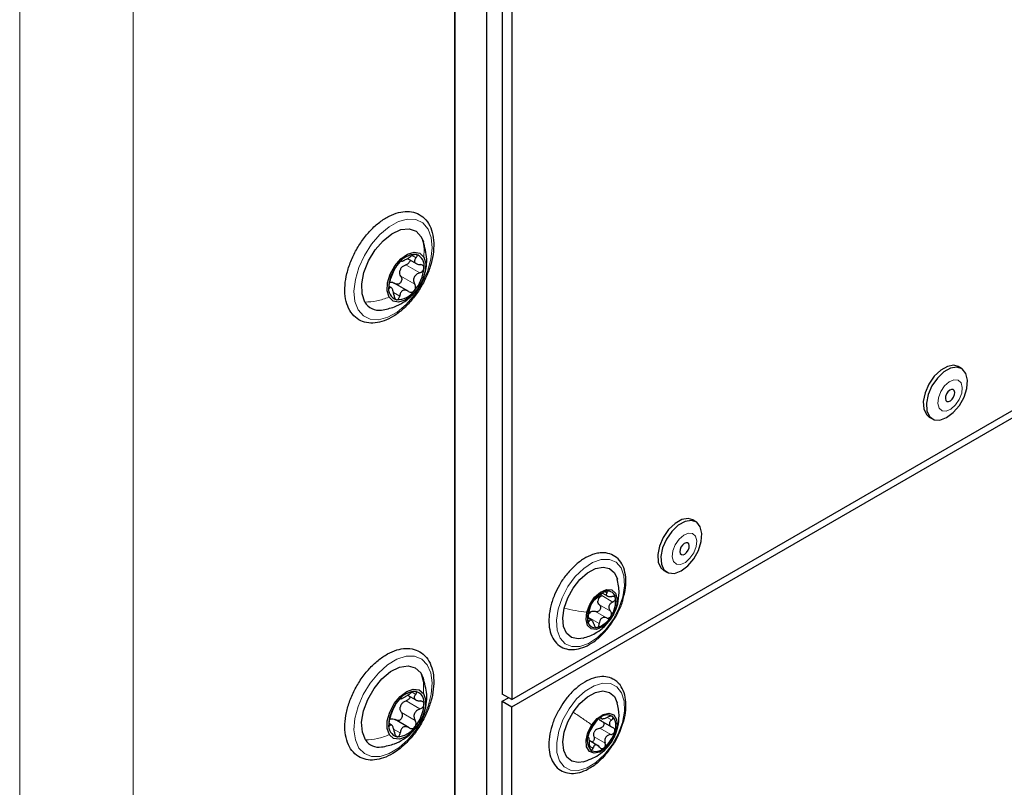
# Paper-space layout 'Blatt2' of a CAD drawing. Header units: millimetres. Extents: x 5 to 418, y 2 to 292.
# Tile 77 of 88: x 283 to 306, y 165 to 182. Entities that reach past the tile are written whole.
import ezdxf

# ---------------------------------------------------------------- set-up
doc = ezdxf.new("R2010")
doc.units = ezdxf.units.MM

psp = doc.layouts.new('Blatt2')

# ---------------------------------------------------------------- linework, layer by layer
at = {"color": 7, "linetype": 'Continuous', "lineweight": 18}
for p, q in [((283.452, 73.745), (283.452, 216.639)), ((285.997, 216.639), (285.997, 73.745)), ((292.253, 176.615), (292.339, 176.565)), ((292.11, 176.406), (292.421, 176.226)), ((291.999, 176.148), (292.31, 175.968)), ((291.727, 175.9), (291.752, 175.886)), ((291.831, 175.787), (291.971, 175.706)), ((296.502, 168.987), (296.75, 168.844)), ((296.577, 169.072), (296.618, 169.048)), ((296.451, 168.78), (296.699, 168.637)), ((296.853, 168.803), (296.83, 168.742)), ((296.2, 168.503), (296.447, 168.36)), ((296.358, 168.632), (296.606, 168.489)), ((296.202, 168.427), (296.222, 168.415)), ((292.248, 166.82), (292.33, 166.772)), ((292.113, 166.625), (292.424, 166.446)), ((292.009, 166.366), (292.32, 166.186)), ((296.478, 166.254), (296.492, 166.246)), ((296.623, 166.257), (296.722, 166.2)), ((291.727, 166.089), (291.754, 166.073)), ((296.456, 166.014), (296.703, 165.871)), ((291.836, 165.995), (291.984, 165.91)), ((296.33, 165.824), (296.577, 165.681)), ((296.226, 165.612), (296.304, 165.567)), ((296.712, 165.708), (296.719, 165.716))]:
    psp.add_line(p, q, dxfattribs=at)
at = {"color": 7, "linetype": 'Continuous', "lineweight": 25}
for p, q in [((294.271, 213.568), (294.271, 166.78)), ((294.483, 213.446), (294.483, 166.658)), ((293.21, 115.818), (293.21, 211.821)), ((293.917, 211.266), (293.917, 123.242)), ((293.21, 210.857), (293.21, 122.834)), ((294.483, 166.658), (317.732, 180.08)), ((294.483, 166.495), (317.732, 179.916)), ((292.456, 177.032), (292.503, 176.923)), ((292.146, 176.546), (292.344, 176.432)), ((292.165, 175.814), (291.847, 175.997)), ((291.783, 175.895), (291.726, 175.928)), ((304.567, 174.082), (304.496, 174.122)), ((303.844, 172.991), (303.914, 172.95)), ((298.613, 170.644), (298.543, 170.685)), ((297.89, 169.554), (297.96, 169.513)), ((296.518, 169.041), (296.623, 168.98)), ((296.271, 168.437), (296.186, 168.486)), ((292.443, 167.256), (292.498, 167.138)), ((292.149, 166.754), (292.335, 166.647)), ((294.483, 166.658), (294.271, 166.78)), ((294.271, 166.617), (294.412, 166.699)), ((294.271, 166.617), (294.483, 166.495)), ((294.271, 120.074), (294.271, 166.617)), ((294.483, 119.952), (294.483, 166.495)), ((296.465, 166.248), (296.517, 166.217)), ((291.789, 166.084), (291.732, 166.117)), ((292.182, 166.025), (291.867, 166.206)), ((296.458, 166.194), (296.732, 166.036)), ((296.217, 165.796), (296.199, 165.806)), ((296.432, 165.615), (296.223, 165.735))]:
    psp.add_line(p, q, dxfattribs=at)
at = {"color": 7, "linetype": 'Continuous', "lineweight": 18, "flags": 128}
for points in [[(292.608, 177.208), (292.679, 177.019), (292.701, 176.789), (292.671, 176.53), (292.593, 176.258), (292.469, 175.989), (292.309, 175.738), (292.12, 175.519), (291.913, 175.346), (291.702, 175.229), (291.498, 175.173), (291.313, 175.184), (291.157, 175.259), (291.04, 175.395), (290.969, 175.584), (290.947, 175.814), (290.977, 176.073), (291.055, 176.345), (291.179, 176.614), (291.339, 176.866), (291.528, 177.084), (291.734, 177.257), (291.946, 177.375), (292.15, 177.43), (292.335, 177.419), (292.491, 177.344), (292.608, 177.208)], [(304.585, 173.655), (304.557, 173.758), (304.492, 173.818), (304.399, 173.826), (304.293, 173.781), (304.189, 173.689), (304.104, 173.564), (304.051, 173.426), (304.037, 173.295), (304.065, 173.192), (304.131, 173.132), (304.224, 173.124), (304.33, 173.17), (304.434, 173.262), (304.518, 173.386), (304.572, 173.524), (304.585, 173.655)], [(298.632, 170.218), (298.604, 170.321), (298.538, 170.381), (298.445, 170.389), (298.339, 170.344), (298.235, 170.252), (298.151, 170.127), (298.097, 169.989), (298.084, 169.858), (298.112, 169.755), (298.177, 169.695), (298.27, 169.687), (298.376, 169.733), (298.48, 169.825), (298.565, 169.949), (298.618, 170.087), (298.632, 170.218)], [(296.975, 168.96), (296.887, 168.703), (296.757, 168.454), (296.591, 168.229), (296.403, 168.046), (296.204, 167.915), (296.008, 167.846), (295.829, 167.843), (295.679, 167.907), (295.567, 168.033), (295.502, 168.214), (295.488, 168.435), (295.526, 168.683), (295.613, 168.94), (295.744, 169.19), (295.909, 169.414), (296.098, 169.598), (296.297, 169.729), (296.492, 169.798), (296.672, 169.8), (296.822, 169.736), (296.934, 169.61), (296.999, 169.43), (297.013, 169.208), (296.975, 168.96)], [(292.591, 167.436), (292.67, 167.256), (292.701, 167.032), (292.68, 166.777), (292.609, 166.506), (292.493, 166.235), (292.338, 165.979), (292.153, 165.755), (291.949, 165.573), (291.738, 165.446), (291.531, 165.38), (291.342, 165.379), (291.181, 165.444), (291.057, 165.57), (290.977, 165.75), (290.947, 165.975), (290.968, 166.229), (291.039, 166.5), (291.155, 166.771), (291.31, 167.027), (291.495, 167.252), (291.699, 167.433), (291.91, 167.56), (292.117, 167.626), (292.306, 167.627), (292.467, 167.562), (292.591, 167.436)], [(296.732, 165.639), (296.562, 165.421), (296.371, 165.245), (296.172, 165.123), (295.978, 165.064), (295.803, 165.073), (295.658, 165.147), (295.553, 165.283), (295.496, 165.47), (295.491, 165.697), (295.537, 165.948), (295.632, 166.205), (295.769, 166.451), (295.938, 166.67), (296.129, 166.846), (296.329, 166.968), (296.523, 167.027), (296.698, 167.018), (296.843, 166.944), (296.947, 166.808), (297.004, 166.62), (297.01, 166.394), (296.964, 166.143), (296.869, 165.886), (296.732, 165.639)]]:
    psp.add_lwpolyline(points, dxfattribs=at)
at = {"color": 7, "linetype": 'Continuous', "lineweight": 25, "flags": 128}
for points in [[(291.192, 175.571), (291.128, 175.754), (291.121, 175.982), (291.17, 176.236), (291.273, 176.495), (291.42, 176.739), (291.6, 176.947), (291.798, 177.103), (291.998, 177.194), (292.184, 177.212), (292.341, 177.157), (292.456, 177.032)], [(291.732, 175.68), (291.688, 175.822), (291.697, 176.002), (291.757, 176.197), (291.861, 176.384), (291.996, 176.54), (292.147, 176.647), (292.294, 176.692), (292.42, 176.668), (292.51, 176.58)], [(292.51, 176.58), (292.554, 176.438), (292.545, 176.258), (292.485, 176.063), (292.381, 175.876), (292.246, 175.72), (292.095, 175.613), (291.948, 175.569), (291.822, 175.592), (291.732, 175.68)], [(304.496, 174.122), (304.396, 174.152), (304.253, 174.129), (304.101, 174.044), (303.956, 173.906), (303.835, 173.73), (303.75, 173.535), (303.71, 173.343), (303.721, 173.174), (303.78, 173.046), (303.844, 172.991)], [(304.701, 173.818), (304.666, 173.969), (304.585, 174.07), (304.466, 174.111), (304.323, 174.088), (304.171, 174.003), (304.027, 173.865), (303.906, 173.689), (303.821, 173.495), (303.781, 173.302), (303.792, 173.133), (303.851, 173.006), (303.952, 172.933), (304.085, 172.924), (304.234, 172.979), (304.384, 173.092), (304.519, 173.251), (304.624, 173.439), (304.687, 173.635), (304.701, 173.818)], [(304.417, 173.545), (304.406, 173.585), (304.381, 173.608), (304.345, 173.611), (304.304, 173.593), (304.264, 173.558), (304.231, 173.51), (304.211, 173.456), (304.206, 173.406), (304.216, 173.366), (304.242, 173.343), (304.278, 173.34), (304.319, 173.357), (304.359, 173.393), (304.391, 173.441), (304.412, 173.494), (304.417, 173.545)], [(298.543, 170.685), (298.442, 170.715), (298.299, 170.692), (298.147, 170.607), (298.002, 170.469), (297.881, 170.293), (297.796, 170.098), (297.757, 169.906), (297.767, 169.737), (297.826, 169.609), (297.89, 169.554)], [(298.748, 170.381), (298.712, 170.532), (298.631, 170.633), (298.512, 170.674), (298.369, 170.651), (298.217, 170.566), (298.073, 170.428), (297.952, 170.252), (297.867, 170.058), (297.827, 169.865), (297.838, 169.696), (297.897, 169.569), (297.998, 169.496), (298.131, 169.487), (298.28, 169.542), (298.431, 169.655), (298.565, 169.814), (298.67, 170.002), (298.733, 170.198), (298.748, 170.381)], [(298.463, 170.108), (298.453, 170.147), (298.427, 170.171), (298.391, 170.174), (298.35, 170.156), (298.31, 170.121), (298.278, 170.072), (298.257, 170.019), (298.252, 169.969), (298.263, 169.929), (298.288, 169.906), (298.324, 169.902), (298.365, 169.92), (298.405, 169.956), (298.438, 170.004), (298.458, 170.057), (298.463, 170.108)], [(295.66, 168.709), (295.74, 168.937), (295.861, 169.157), (296.013, 169.349), (296.185, 169.498), (296.362, 169.593), (296.53, 169.625), (296.675, 169.592), (296.786, 169.497), (296.852, 169.353)], [(296.166, 168.615), (296.234, 168.791), (296.342, 168.95), (296.473, 169.068), (296.609, 169.126), (296.727, 169.116), (296.811, 169.04), (296.847, 168.909), (296.83, 168.742)], [(296.09, 168.035), (295.971, 168.018), (295.826, 168.051), (295.715, 168.147), (295.647, 168.297), (295.629, 168.489), (295.66, 168.709)], [(296.83, 168.742), (296.762, 168.566), (296.654, 168.407), (296.522, 168.29), (296.387, 168.231), (296.268, 168.241), (296.185, 168.318), (296.149, 168.449), (296.166, 168.615)], [(291.205, 165.75), (291.134, 165.927), (291.118, 166.149), (291.16, 166.401), (291.255, 166.66), (291.397, 166.907), (291.573, 167.122), (291.769, 167.286), (291.97, 167.386), (292.159, 167.416), (292.321, 167.371), (292.443, 167.256)], [(291.74, 165.868), (291.691, 166.005), (291.693, 166.181), (291.748, 166.375), (291.847, 166.565), (291.979, 166.726), (292.129, 166.839), (292.277, 166.891), (292.407, 166.876), (292.502, 166.795)], [(292.502, 166.795), (292.551, 166.658), (292.548, 166.482), (292.494, 166.288), (292.395, 166.099), (292.262, 165.938), (292.113, 165.824), (291.965, 165.772), (291.835, 165.787), (291.74, 165.868)], [(295.858, 166.376), (296.01, 166.569), (296.181, 166.72), (296.358, 166.815), (296.526, 166.849), (296.672, 166.817), (296.784, 166.723), (296.85, 166.583)], [(296.097, 165.261), (295.974, 165.242), (295.828, 165.274), (295.717, 165.368), (295.648, 165.517), (295.628, 165.709), (295.659, 165.928), (295.738, 166.157), (295.858, 166.376)], [(296.277, 166.089), (296.398, 166.232), (296.534, 166.325), (296.664, 166.354), (296.769, 166.314), (296.833, 166.212), (296.846, 166.062), (296.806, 165.888), (296.719, 165.716)], [(296.719, 165.716), (296.598, 165.573), (296.462, 165.48), (296.332, 165.451), (296.226, 165.491), (296.162, 165.593), (296.15, 165.743), (296.19, 165.917), (296.277, 166.089)]]:
    psp.add_lwpolyline(points, dxfattribs=at)
at = {"color": 7, "linetype": 'Continuous', "lineweight": 25}
for centre, radius, start, end in [((292.329, 176.168), 0.47, 88.8201, 145.1595), ((292.26, 176.387), 0.263, 347.71, 72.474), ((292.605, 175.852), 0.883, 138.55, 175.0045), ((292.284, 176.175), 0.324, 150.9629, 162.5915), ((291.637, 176.408), 0.883, 318.55, 355.0045), ((291.982, 175.873), 0.263, 167.71, 252.474), ((291.913, 176.092), 0.47, 268.8201, 325.1595), ((291.506, 175.749), 0.362, 209.5932, 278.9977), ((296.752, 168.578), 0.53, 106.8268, 151.374), ((296.631, 168.84), 0.219, 158.4297, 173.718), ((296.637, 168.916), 0.174, 5.3311, 102.6403), ((296.215, 168.864), 0.599, 325.6008, 6.547), ((296.781, 168.494), 0.599, 145.6008, 186.547), ((296.367, 168.467), 0.193, 120.7845, 137.4163), ((296.244, 168.779), 0.53, 286.8268, 331.374), ((296.359, 168.442), 0.174, 185.3311, 282.6403), ((292.343, 166.343), 0.498, 92.0505, 146.1355), ((292.27, 166.596), 0.251, 349.7629, 77.3035), ((292.591, 166.06), 0.867, 139.7185, 176.6234), ((292.287, 166.401), 0.318, 152.2856, 164.0563), ((291.651, 166.603), 0.867, 319.7185, 356.6234), ((296.905, 165.666), 0.731, 128.7416, 164.4498), ((296.621, 166.071), 0.24, 59.0871, 136.4851), ((296.495, 166.069), 0.325, 337.3286, 39.8568), ((291.972, 166.067), 0.251, 169.7629, 257.3035), ((291.899, 166.32), 0.498, 272.0505, 326.1355), ((296.501, 165.737), 0.325, 157.3286, 219.8568), ((296.569, 165.804), 0.268, 139.922, 153.2695), ((296.091, 166.139), 0.731, 308.7416, 344.4498), ((291.507, 165.953), 0.364, 213.814, 279.1304), ((296.374, 165.734), 0.24, 239.0871, 316.4851)]:
    psp.add_arc(centre, radius, start, end, dxfattribs=at)
for points, knots in [([(291.255, 177.107), (291.223, 177.068), (291.13, 176.956), (290.996, 176.747), (290.869, 176.483), (290.782, 176.211), (290.738, 175.945), (290.743, 175.696), (290.797, 175.474), (290.901, 175.293), (291.049, 175.165), (291.227, 175.1), (291.421, 175.093), (291.626, 175.143), (291.838, 175.248), (292.047, 175.405), (292.243, 175.607), (292.416, 175.843), (292.558, 176.101), (292.663, 176.371), (292.727, 176.641), (292.743, 176.899), (292.711, 177.134), (292.629, 177.335), (292.499, 177.487), (292.331, 177.58), (292.143, 177.612), (291.943, 177.586), (291.733, 177.505), (291.522, 177.37), (291.362, 177.227), (291.277, 177.132), (291.255, 177.107)], [0, 0, 0, 0, 0.018495, 0.053496, 0.088541, 0.12366, 0.158939, 0.194466, 0.230229, 0.265641, 0.299747, 0.332494, 0.36496, 0.398288, 0.432807, 0.46793, 0.503082, 0.53815, 0.573184, 0.608265, 0.643462, 0.678872, 0.714548, 0.750221, 0.784998, 0.818237, 0.85074, 0.883571, 0.917612, 0.952557, 0.987734, 1, 1, 1, 1]), ([(292.535, 176.226), (292.545, 176.26), (292.574, 176.359), (292.589, 176.604), (292.536, 176.799), (292.501, 176.929)], [0, 0, 0, 0, 0.151344, 0.4355901, 1, 1, 1, 1]), ([(292.339, 176.638), (292.33, 176.638), (292.313, 176.639), (292.278, 176.628), (292.243, 176.611), (292.221, 176.596), (292.211, 176.589)], [0, 0, 0, 0, 0.249858, 0.499467, 0.749011, 1, 1, 1, 1]), ([(292.339, 176.565), (292.346, 176.573), (292.358, 176.59), (292.364, 176.612), (292.359, 176.631), (292.345, 176.635), (292.339, 176.638)], [0, 0, 0, 0, 0.249806, 0.500054, 0.750309, 1, 1, 1, 1]), ([(291.943, 176.436), (291.935, 176.426), (291.918, 176.406), (291.897, 176.374), (291.881, 176.346), (291.875, 176.333), (291.872, 176.327)], [0, 0, 0, 0, 0.24999, 0.499611, 0.749127, 1, 1, 1, 1]), ([(292.009, 176.486), (292.008, 176.487), (292.004, 176.489), (291.989, 176.481), (291.968, 176.464), (291.952, 176.445), (291.943, 176.436)], [0, 0, 0, 0, 0.249853, 0.499901, 0.750114, 1, 1, 1, 1]), ([(292, 176.332), (292.016, 176.349), (292.046, 176.382), (292.088, 176.398), (292.11, 176.406)], [0, 0, 0, 0, 0.49811, 1, 1, 1, 1]), ([(292.009, 176.486), (292.014, 176.484), (292.02, 176.481), (292.046, 176.492), (292.072, 176.505), (292.105, 176.522), (292.153, 176.549), (292.188, 176.573), (292.211, 176.589)], [0, 0, 0, 0, 0.2492203, 0.374358, 0.498948, 0.6240206, 0.749768, 1, 1, 1, 1]), ([(292.205, 176.512), (292.205, 176.512), (292.207, 176.501), (292.198, 176.477), (292.177, 176.446), (292.146, 176.42), (292.122, 176.411), (292.11, 176.406)], [0, 0, 0, 0, 0.006209, 0.253862, 0.50282, 0.750907, 1, 1, 1, 1]), ([(292.339, 176.565), (292.326, 176.548), (292.307, 176.521), (292.303, 176.486), (292.31, 176.461), (292.329, 176.44), (292.366, 176.418), (292.404, 176.413), (292.43, 176.409)], [0, 0, 0, 0, 0.249194, 0.37433, 0.498925, 0.624004, 0.749757, 1, 1, 1, 1]), ([(292.516, 176.331), (292.515, 176.342), (292.514, 176.364), (292.494, 176.388), (292.465, 176.405), (292.442, 176.408), (292.43, 176.409)], [0, 0, 0, 0, 0.250032, 0.499632, 0.749228, 1, 1, 1, 1]), ([(291.761, 176.069), (291.769, 176.089), (291.782, 176.12), (291.802, 176.172), (291.819, 176.211), (291.835, 176.248), (291.856, 176.291), (291.865, 176.313), (291.872, 176.327)], [0, 0, 0, 0, 0.249219, 0.374357, 0.498947, 0.62402, 0.749767, 1, 1, 1, 1]), ([(291.999, 176.148), (291.989, 176.167), (291.97, 176.205), (291.973, 176.249), (291.974, 176.272)], [0, 0, 0, 0, 0.500646, 1, 1, 1, 1]), ([(292.421, 176.226), (292.395, 176.216), (292.356, 176.2), (292.315, 176.16), (292.293, 176.124), (292.283, 176.084), (292.282, 176.029), (292.299, 175.992), (292.31, 175.968)], [0, 0, 0, 0, 0.249219, 0.374357, 0.498947, 0.62402, 0.749767, 1, 1, 1, 1]), ([(292.421, 176.226), (292.433, 176.231), (292.457, 176.241), (292.488, 176.266), (292.51, 176.298), (292.514, 176.32), (292.516, 176.331)], [0, 0, 0, 0, 0.249816, 0.499908, 0.75012, 1, 1, 1, 1]), ([(291.761, 176.069), (291.757, 176.059), (291.749, 176.04), (291.738, 176.003), (291.729, 175.964), (291.727, 175.941), (291.726, 175.929)], [0, 0, 0, 0, 0.249816, 0.499908, 0.75012, 1, 1, 1, 1]), ([(291.754, 176.017), (291.772, 176.018), (291.809, 176.019), (291.844, 175.999), (291.861, 175.988)], [0, 0, 0, 0, 0.49811, 1, 1, 1, 1]), ([(291.999, 176.148), (292.004, 176.136), (292.015, 176.114), (292.018, 176.075), (292.009, 176.036), (291.989, 176.002), (291.96, 175.978), (291.926, 175.968), (291.891, 175.971), (291.871, 175.982), (291.861, 175.988)], [0, 0, 0, 0, 0.125235, 0.249504, 0.374347, 0.499081, 0.623909, 0.749397, 0.874445, 1, 1, 1, 1]), ([(292.298, 175.824), (292.306, 175.834), (292.321, 175.856), (292.329, 175.895), (292.326, 175.934), (292.315, 175.957), (292.31, 175.968)], [0, 0, 0, 0, 0.24999, 0.499611, 0.749127, 1, 1, 1, 1]), ([(291.562, 175.392), (291.661, 175.41), (291.829, 175.442), (292.044, 175.554), (292.181, 175.646), (292.241, 175.72), (292.256, 175.739)], [0, 0, 0, 0, 0.378594, 0.641284, 0.907751, 1, 1, 1, 1]), ([(291.726, 175.929), (291.726, 175.918), (291.725, 175.898), (291.732, 175.881), (291.741, 175.876), (291.748, 175.882), (291.752, 175.886)], [0, 0, 0, 0, 0.250032, 0.499632, 0.749228, 1, 1, 1, 1]), ([(291.842, 175.73), (291.838, 175.757), (291.831, 175.799), (291.815, 175.846), (291.802, 175.874), (291.789, 175.892), (291.772, 175.902), (291.76, 175.892), (291.752, 175.886)], [0, 0, 0, 0, 0.249194, 0.37433, 0.498925, 0.624004, 0.749757, 1, 1, 1, 1]), ([(291.842, 175.73), (291.844, 175.717), (291.848, 175.691), (291.861, 175.657), (291.88, 175.631), (291.895, 175.625), (291.903, 175.622)], [0, 0, 0, 0, 0.249806, 0.500054, 0.750309, 1, 1, 1, 1]), ([(292.172, 175.809), (292.15, 175.821), (292.118, 175.839), (292.072, 175.84), (292.04, 175.831), (292.013, 175.81), (291.985, 175.771), (291.976, 175.732), (291.971, 175.706)], [0, 0, 0, 0, 0.24922, 0.374358, 0.498948, 0.624021, 0.749768, 1, 1, 1, 1]), ([(292.172, 175.809), (292.182, 175.803), (292.202, 175.791), (292.236, 175.789), (292.271, 175.798), (292.289, 175.815), (292.298, 175.824)], [0, 0, 0, 0, 0.249853, 0.499901, 0.750114, 1, 1, 1, 1]), ([(291.903, 175.622), (291.911, 175.623), (291.927, 175.623), (291.948, 175.641), (291.964, 175.67), (291.968, 175.694), (291.971, 175.706)], [0, 0, 0, 0, 0.249858, 0.499467, 0.749011, 1, 1, 1, 1]), ([(296.403, 169.937), (296.367, 169.928), (296.266, 169.904), (296.096, 169.819), (295.901, 169.672), (295.723, 169.479), (295.605, 169.324), (295.56, 169.234), (295.556, 169.225)], [0, 0, 0, 0, 0.116024, 0.329386, 0.54511, 0.761082, 0.976573, 1, 1, 1, 1]), ([(296.989, 168.949), (297.003, 169.001), (297.04, 169.137), (297.05, 169.346), (297.019, 169.564), (296.935, 169.744), (296.806, 169.876), (296.643, 169.945), (296.504, 169.953), (296.423, 169.94), (296.403, 169.937)], [0, 0, 0, 0, 0.090612, 0.238574, 0.387702, 0.536718, 0.681345, 0.819423, 0.955356, 1, 1, 1, 1]), ([(296.859, 168.801), (296.875, 168.886), (296.909, 169.071), (296.87, 169.26), (296.849, 169.362)], [0, 0, 0, 0, 0.461291, 1, 1, 1, 1]), ([(295.556, 169.225), (295.517, 169.154), (295.434, 169.002), (295.354, 168.757), (295.312, 168.509), (295.317, 168.278), (295.372, 168.075), (295.477, 167.915), (295.624, 167.81), (295.796, 167.768), (295.981, 167.785), (296.175, 167.856), (296.372, 167.981), (296.56, 168.155), (296.729, 168.366), (296.867, 168.603), (296.956, 168.803), (296.982, 168.918), (296.989, 168.949)], [0, 0, 0, 0, 0.058922, 0.12516, 0.191689, 0.2587, 0.326172, 0.392809, 0.45667, 0.518284, 0.579969, 0.643874, 0.709697, 0.776038, 0.842244, 0.90835, 0.974521, 1, 1, 1, 1]), ([(296.342, 168.897), (296.339, 168.895), (296.334, 168.893), (296.321, 168.879), (296.304, 168.858), (296.293, 168.841), (296.287, 168.832)], [0, 0, 0, 0, 0.249815, 0.499908, 0.75012, 1, 1, 1, 1]), ([(296.342, 168.897), (296.347, 168.9), (296.356, 168.905), (296.378, 168.923), (296.4, 168.941), (296.425, 168.961), (296.46, 168.99), (296.484, 169.011), (296.5, 169.026)], [0, 0, 0, 0, 0.249199, 0.374336, 0.49893, 0.624007, 0.749759, 1, 1, 1, 1]), ([(296.427, 168.92), (296.437, 168.934), (296.457, 168.961), (296.487, 168.979), (296.502, 168.987)], [0, 0, 0, 0, 0.498459, 1, 1, 1, 1]), ([(296.599, 169.086), (296.591, 169.083), (296.576, 169.079), (296.549, 169.064), (296.522, 169.046), (296.508, 169.032), (296.5, 169.026)], [0, 0, 0, 0, 0.249991, 0.499611, 0.749127, 1, 1, 1, 1]), ([(296.618, 169.048), (296.621, 169.054), (296.628, 169.066), (296.627, 169.079), (296.618, 169.087), (296.605, 169.086), (296.599, 169.086)], [0, 0, 0, 0, 0.249852, 0.499902, 0.750115, 1, 1, 1, 1]), ([(296.618, 169.048), (296.611, 169.036), (296.601, 169.017), (296.605, 168.996), (296.617, 168.982), (296.637, 168.973), (296.672, 168.965), (296.704, 168.968), (296.725, 168.97)], [0, 0, 0, 0, 0.249201, 0.374338, 0.498932, 0.624008, 0.74976, 1, 1, 1, 1]), ([(296.81, 168.932), (296.807, 168.939), (296.802, 168.954), (296.781, 168.967), (296.755, 168.973), (296.735, 168.971), (296.725, 168.97)], [0, 0, 0, 0, 0.249857, 0.499466, 0.749011, 1, 1, 1, 1]), ([(296.75, 168.844), (296.759, 168.85), (296.777, 168.86), (296.798, 168.883), (296.811, 168.908), (296.81, 168.924), (296.81, 168.932)], [0, 0, 0, 0, 0.249807, 0.500055, 0.750309, 1, 1, 1, 1]), ([(296.083, 168.033), (296.176, 168.064), (296.328, 168.116), (296.538, 168.262), (296.687, 168.424), (296.803, 168.62), (296.841, 168.74), (296.859, 168.801)], [0, 0, 0, 0, 0.254145, 0.417294, 0.65884, 0.828091, 1, 1, 1, 1]), ([(296.198, 168.541), (296.203, 168.561), (296.211, 168.591), (296.221, 168.635), (296.229, 168.667), (296.236, 168.696), (296.245, 168.728), (296.247, 168.74), (296.249, 168.748)], [0, 0, 0, 0, 0.249168, 0.374303, 0.498903, 0.623987, 0.749746, 1, 1, 1, 1]), ([(296.287, 168.832), (296.282, 168.823), (296.271, 168.805), (296.259, 168.78), (296.251, 168.759), (296.25, 168.752), (296.249, 168.748)], [0, 0, 0, 0, 0.250033, 0.499632, 0.749228, 1, 1, 1, 1]), ([(296.451, 168.78), (296.457, 168.773), (296.469, 168.758), (296.477, 168.728), (296.475, 168.697), (296.463, 168.668), (296.442, 168.644), (296.415, 168.629), (296.386, 168.624), (296.367, 168.629), (296.358, 168.632)], [0, 0, 0, 0, 0.125193, 0.249438, 0.374279, 0.499024, 0.623869, 0.749369, 0.87443, 1, 1, 1, 1]), ([(296.451, 168.78), (296.441, 168.792), (296.421, 168.817), (296.416, 168.848), (296.413, 168.864)], [0, 0, 0, 0, 0.50155, 1, 1, 1, 1]), ([(296.75, 168.844), (296.73, 168.833), (296.701, 168.815), (296.675, 168.78), (296.662, 168.751), (296.66, 168.719), (296.667, 168.678), (296.686, 168.654), (296.699, 168.637)], [0, 0, 0, 0, 0.249168, 0.374303, 0.498903, 0.623987, 0.749746, 1, 1, 1, 1]), ([(296.198, 168.541), (296.195, 168.532), (296.19, 168.514), (296.185, 168.482), (296.183, 168.451), (296.185, 168.434), (296.186, 168.425)], [0, 0, 0, 0, 0.249807, 0.500055, 0.750309, 1, 1, 1, 1]), ([(296.2, 168.503), (296.201, 168.52), (296.202, 168.555), (296.218, 168.583), (296.225, 168.597)], [0, 0, 0, 0, 0.501552, 1, 1, 1, 1]), ([(296.33, 168.337), (296.322, 168.358), (296.312, 168.389), (296.291, 168.419), (296.275, 168.435), (296.259, 168.442), (296.241, 168.441), (296.23, 168.426), (296.222, 168.415)], [0, 0, 0, 0, 0.249201, 0.3743378, 0.4989316, 0.6240084, 0.74976, 1, 1, 1, 1]), ([(296.269, 168.633), (296.284, 168.637), (296.313, 168.645), (296.343, 168.636), (296.358, 168.632)], [0, 0, 0, 0, 0.498457, 1, 1, 1, 1]), ([(296.606, 168.489), (296.586, 168.494), (296.557, 168.501), (296.518, 168.492), (296.492, 168.477), (296.471, 168.454), (296.452, 168.416), (296.449, 168.382), (296.447, 168.36)], [0, 0, 0, 0, 0.249199, 0.374336, 0.49893, 0.624007, 0.749759, 1, 1, 1, 1]), ([(296.606, 168.489), (296.615, 168.486), (296.633, 168.482), (296.662, 168.486), (296.689, 168.5), (296.702, 168.517), (296.709, 168.525)], [0, 0, 0, 0, 0.2498147, 0.4999078, 0.7501201, 1, 1, 1, 1]), ([(296.709, 168.525), (296.714, 168.535), (296.723, 168.554), (296.724, 168.585), (296.716, 168.615), (296.704, 168.63), (296.699, 168.637)], [0, 0, 0, 0, 0.250033, 0.499632, 0.749228, 1, 1, 1, 1]), ([(296.186, 168.425), (296.188, 168.419), (296.192, 168.405), (296.201, 168.398), (296.212, 168.401), (296.219, 168.411), (296.222, 168.415)], [0, 0, 0, 0, 0.249857, 0.499466, 0.749011, 1, 1, 1, 1]), ([(296.33, 168.337), (296.333, 168.328), (296.34, 168.308), (296.356, 168.286), (296.375, 168.272), (296.39, 168.272), (296.397, 168.272)], [0, 0, 0, 0, 0.249852, 0.499902, 0.750115, 1, 1, 1, 1]), ([(296.397, 168.272), (296.404, 168.275), (296.418, 168.28), (296.434, 168.301), (296.445, 168.329), (296.446, 168.349), (296.447, 168.36)], [0, 0, 0, 0, 0.2499907, 0.4996106, 0.7491271, 1, 1, 1, 1]), ([(291.222, 167.269), (291.19, 167.229), (291.1, 167.114), (290.97, 166.901), (290.85, 166.635), (290.77, 166.364), (290.735, 166.1), (290.749, 165.854), (290.812, 165.639), (290.925, 165.467), (291.08, 165.35), (291.261, 165.296), (291.458, 165.3), (291.664, 165.36), (291.876, 165.475), (292.084, 165.641), (292.276, 165.849), (292.444, 166.09), (292.58, 166.351), (292.678, 166.622), (292.733, 166.891), (292.741, 167.145), (292.7, 167.375), (292.609, 167.568), (292.47, 167.71), (292.298, 167.792), (292.108, 167.813), (291.905, 167.777), (291.695, 167.686), (291.484, 167.542), (291.326, 167.393), (291.243, 167.294), (291.222, 167.269)], [0, 0, 0, 0, 0.018489, 0.053482, 0.088537, 0.123678, 0.158996, 0.194572, 0.23033, 0.265574, 0.299386, 0.332008, 0.364546, 0.398106, 0.432787, 0.467952, 0.503089, 0.538145, 0.573182, 0.608277, 0.643506, 0.678963, 0.714681, 0.750269, 0.784779, 0.817785, 0.850234, 0.883257, 0.917509, 0.952543, 0.987712, 1, 1, 1, 1]), ([(292.539, 166.444), (292.55, 166.483), (292.578, 166.589), (292.586, 166.833), (292.532, 167.022), (292.496, 167.144)], [0, 0, 0, 0, 0.174621, 0.464342, 1, 1, 1, 1]), ([(296.837, 167.061), (296.81, 167.081), (296.737, 167.135), (296.592, 167.177), (296.409, 167.171), (296.216, 167.108), (296.019, 166.992), (295.829, 166.825), (295.662, 166.63), (295.576, 166.482), (295.536, 166.413)], [0, 0, 0, 0, 0.075928, 0.204399, 0.332927, 0.46564, 0.602765, 0.74143, 0.879862, 1, 1, 1, 1]), ([(296.97, 166.104), (296.978, 166.127), (297.018, 166.235), (297.045, 166.425), (297.045, 166.658), (296.992, 166.862), (296.912, 166.992), (296.852, 167.048), (296.837, 167.061)], [0, 0, 0, 0, 0.061079, 0.276824, 0.494099, 0.712952, 0.929478, 1, 1, 1, 1]), ([(291.996, 166.676), (291.994, 166.676), (291.99, 166.678), (291.975, 166.668), (291.954, 166.649), (291.937, 166.63), (291.929, 166.621)], [0, 0, 0, 0, 0.249853, 0.499901, 0.750114, 1, 1, 1, 1]), ([(291.996, 166.676), (292.001, 166.675), (292.008, 166.673), (292.034, 166.686), (292.061, 166.7), (292.093, 166.719), (292.141, 166.747), (292.175, 166.772), (292.197, 166.788)], [0, 0, 0, 0, 0.24922, 0.374358, 0.498948, 0.624021, 0.749768, 1, 1, 1, 1]), ([(292.204, 166.723), (292.202, 166.715), (292.2, 166.696), (292.179, 166.667), (292.15, 166.641), (292.125, 166.63), (292.113, 166.625)], [0, 0, 0, 0, 0.193742, 0.46276, 0.730836, 1, 1, 1, 1]), ([(292.325, 166.841), (292.316, 166.841), (292.298, 166.841), (292.264, 166.829), (292.229, 166.811), (292.208, 166.796), (292.197, 166.788)], [0, 0, 0, 0, 0.249858, 0.499467, 0.749011, 1, 1, 1, 1]), ([(292.33, 166.772), (292.317, 166.755), (292.298, 166.729), (292.296, 166.695), (292.304, 166.672), (292.325, 166.652), (292.363, 166.631), (292.401, 166.628), (292.427, 166.625)], [0, 0, 0, 0, 0.249194, 0.37433, 0.498925, 0.624004, 0.749757, 1, 1, 1, 1]), ([(292.33, 166.772), (292.335, 166.781), (292.347, 166.797), (292.352, 166.818), (292.346, 166.836), (292.332, 166.839), (292.325, 166.841)], [0, 0, 0, 0, 0.249806, 0.500054, 0.750309, 1, 1, 1, 1]), ([(291.757, 166.252), (291.766, 166.274), (291.778, 166.306), (291.797, 166.358), (291.812, 166.397), (291.828, 166.434), (291.847, 166.477), (291.855, 166.498), (291.861, 166.512)], [0, 0, 0, 0, 0.2492191, 0.3743567, 0.4989469, 0.6240198, 0.7497675, 1, 1, 1, 1]), ([(291.929, 166.621), (291.921, 166.611), (291.905, 166.59), (291.884, 166.558), (291.869, 166.53), (291.864, 166.518), (291.861, 166.512)], [0, 0, 0, 0, 0.24999, 0.499611, 0.749127, 1, 1, 1, 1]), ([(292.009, 166.366), (291.999, 166.385), (291.979, 166.422), (291.981, 166.466), (291.982, 166.488)], [0, 0, 0, 0, 0.500646, 1, 1, 1, 1]), ([(292.006, 166.548), (292.021, 166.566), (292.05, 166.6), (292.092, 166.617), (292.113, 166.625)], [0, 0, 0, 0, 0.49811, 1, 1, 1, 1]), ([(292.424, 166.446), (292.436, 166.451), (292.461, 166.461), (292.49, 166.487), (292.512, 166.519), (292.515, 166.541), (292.517, 166.552)], [0, 0, 0, 0, 0.249816, 0.499908, 0.75012, 1, 1, 1, 1]), ([(292.517, 166.552), (292.516, 166.562), (292.513, 166.584), (292.492, 166.607), (292.463, 166.622), (292.439, 166.624), (292.427, 166.625)], [0, 0, 0, 0, 0.250032, 0.499632, 0.749228, 1, 1, 1, 1]), ([(296.719, 165.704), (296.746, 165.75), (296.807, 165.854), (296.871, 166.056), (296.904, 166.313), (296.868, 166.49), (296.85, 166.585)], [0, 0, 0, 0, 0.1805011, 0.4077923, 0.6835495, 1, 1, 1, 1]), ([(291.757, 166.252), (291.753, 166.243), (291.746, 166.223), (291.735, 166.186), (291.727, 166.146), (291.726, 166.123), (291.725, 166.111)], [0, 0, 0, 0, 0.249816, 0.4999076, 0.7501199, 1, 1, 1, 1]), ([(291.766, 166.226), (291.784, 166.227), (291.822, 166.231), (291.857, 166.211), (291.874, 166.202)], [0, 0, 0, 0, 0.49811, 1, 1, 1, 1]), ([(292.009, 166.366), (292.015, 166.355), (292.026, 166.333), (292.03, 166.294), (292.023, 166.255), (292.003, 166.22), (291.974, 166.196), (291.94, 166.184), (291.905, 166.186), (291.885, 166.196), (291.874, 166.202)], [0, 0, 0, 0, 0.1252351, 0.249504, 0.3743474, 0.4990808, 0.6239095, 0.7493971, 0.8744453, 1, 1, 1, 1]), ([(292.424, 166.446), (292.399, 166.434), (292.36, 166.417), (292.321, 166.377), (292.3, 166.341), (292.29, 166.301), (292.291, 166.246), (292.309, 166.21), (292.32, 166.186)], [0, 0, 0, 0, 0.249219, 0.374357, 0.498947, 0.62402, 0.749767, 1, 1, 1, 1]), ([(295.536, 166.413), (295.53, 166.403), (295.475, 166.316), (295.403, 166.135), (295.331, 165.884), (295.308, 165.64), (295.332, 165.419), (295.407, 165.231), (295.53, 165.091), (295.689, 165.011), (295.867, 164.992), (296.056, 165.029), (296.252, 165.122), (296.446, 165.268), (296.611, 165.434), (296.696, 165.56), (296.731, 165.611)], [0, 0, 0, 0, 0.010321, 0.089387, 0.168668, 0.248392, 0.32874, 0.409267, 0.487844, 0.562808, 0.63619, 0.710784, 0.788246, 0.867353, 0.946604, 1, 1, 1, 1]), ([(296.447, 166.236), (296.44, 166.23), (296.425, 166.218), (296.402, 166.194), (296.383, 166.171), (296.374, 166.159), (296.37, 166.152)], [0, 0, 0, 0, 0.250033, 0.499632, 0.749228, 1, 1, 1, 1]), ([(296.492, 166.246), (296.492, 166.249), (296.493, 166.255), (296.484, 166.257), (296.469, 166.251), (296.455, 166.241), (296.447, 166.236)], [0, 0, 0, 0, 0.249815, 0.499908, 0.75012, 1, 1, 1, 1]), ([(296.492, 166.246), (296.492, 166.239), (296.492, 166.229), (296.508, 166.225), (296.527, 166.226), (296.552, 166.231), (296.592, 166.242), (296.623, 166.257), (296.644, 166.266)], [0, 0, 0, 0, 0.249199, 0.374336, 0.49893, 0.624007, 0.749759, 1, 1, 1, 1]), ([(296.745, 166.277), (296.739, 166.28), (296.728, 166.287), (296.701, 166.286), (296.672, 166.28), (296.653, 166.271), (296.644, 166.266)], [0, 0, 0, 0, 0.249991, 0.499611, 0.749127, 1, 1, 1, 1]), ([(296.722, 166.2), (296.729, 166.207), (296.742, 166.22), (296.754, 166.242), (296.756, 166.263), (296.749, 166.272), (296.745, 166.277)], [0, 0, 0, 0, 0.2498519, 0.4999015, 0.7501147, 1, 1, 1, 1]), ([(291.725, 166.111), (291.725, 166.101), (291.726, 166.081), (291.733, 166.066), (291.743, 166.062), (291.751, 166.069), (291.754, 166.073)], [0, 0, 0, 0, 0.250032, 0.499632, 0.749228, 1, 1, 1, 1]), ([(291.852, 165.926), (291.847, 165.953), (291.839, 165.994), (291.822, 166.04), (291.808, 166.067), (291.793, 166.083), (291.775, 166.092), (291.763, 166.08), (291.754, 166.073)], [0, 0, 0, 0, 0.249194, 0.37433, 0.498925, 0.624004, 0.749757, 1, 1, 1, 1]), ([(292.186, 166.022), (292.163, 166.033), (292.13, 166.05), (292.084, 166.049), (292.051, 166.038), (292.024, 166.016), (291.997, 165.976), (291.989, 165.936), (291.984, 165.91)], [0, 0, 0, 0, 0.2492203, 0.374358, 0.498948, 0.6240206, 0.749768, 1, 1, 1, 1]), ([(292.186, 166.022), (292.196, 166.017), (292.216, 166.006), (292.251, 166.005), (292.286, 166.015), (292.304, 166.033), (292.313, 166.042)], [0, 0, 0, 0, 0.249853, 0.499901, 0.750114, 1, 1, 1, 1]), ([(292.313, 166.042), (292.32, 166.053), (292.334, 166.075), (292.341, 166.114), (292.337, 166.153), (292.326, 166.175), (292.32, 166.186)], [0, 0, 0, 0, 0.24999, 0.499611, 0.749127, 1, 1, 1, 1]), ([(296.244, 165.962), (296.252, 165.974), (296.263, 165.991), (296.284, 166.026), (296.302, 166.054), (296.321, 166.082), (296.346, 166.117), (296.36, 166.138), (296.37, 166.152)], [0, 0, 0, 0, 0.2491679, 0.3743031, 0.4989033, 0.6239875, 0.7497462, 1, 1, 1, 1]), ([(296.364, 165.977), (296.378, 165.987), (296.406, 166.007), (296.439, 166.012), (296.456, 166.014)], [0, 0, 0, 0, 0.498459, 1, 1, 1, 1]), ([(296.5, 166.173), (296.486, 166.179), (296.457, 166.192), (296.441, 166.214), (296.433, 166.225)], [0, 0, 0, 0, 0.501552, 1, 1, 1, 1]), ([(296.532, 166.152), (296.535, 166.148), (296.545, 166.138), (296.552, 166.115), (296.55, 166.086), (296.536, 166.058), (296.514, 166.035), (296.486, 166.019), (296.466, 166.016), (296.456, 166.014)], [0, 0, 0, 0, 0.086733, 0.238647, 0.390434, 0.542338, 0.695042, 0.847213, 1, 1, 1, 1]), ([(296.722, 166.2), (296.707, 166.186), (296.685, 166.164), (296.672, 166.13), (296.671, 166.105), (296.68, 166.08), (296.702, 166.052), (296.729, 166.039), (296.747, 166.03)], [0, 0, 0, 0, 0.249201, 0.374338, 0.498932, 0.624008, 0.74976, 1, 1, 1, 1]), ([(296.731, 165.611), (296.748, 165.635), (296.818, 165.731), (296.904, 165.901), (296.95, 166.044), (296.97, 166.104)], [0, 0, 0, 0, 0.15913, 0.64887, 1, 1, 1, 1]), ([(296.795, 165.943), (296.797, 165.953), (296.8, 165.972), (296.79, 165.998), (296.773, 166.019), (296.756, 166.027), (296.747, 166.03)], [0, 0, 0, 0, 0.249857, 0.499466, 0.749011, 1, 1, 1, 1]), ([(291.561, 165.593), (291.662, 165.612), (291.835, 165.645), (292.056, 165.763), (292.197, 165.861), (292.256, 165.936), (292.269, 165.953)], [0, 0, 0, 0, 0.37434, 0.646931, 0.919869, 1, 1, 1, 1]), ([(291.852, 165.926), (291.854, 165.913), (291.859, 165.887), (291.873, 165.854), (291.893, 165.829), (291.909, 165.824), (291.917, 165.822)], [0, 0, 0, 0, 0.249806, 0.500054, 0.750309, 1, 1, 1, 1]), ([(291.917, 165.822), (291.925, 165.823), (291.941, 165.824), (291.962, 165.844), (291.977, 165.873), (291.982, 165.898), (291.984, 165.91)], [0, 0, 0, 0, 0.249858, 0.499467, 0.749011, 1, 1, 1, 1]), ([(296.201, 165.862), (296.198, 165.853), (296.194, 165.834), (296.192, 165.814), (296.194, 165.803), (296.198, 165.803), (296.2, 165.803)], [0, 0, 0, 0, 0.249857, 0.499466, 0.749011, 1, 1, 1, 1]), ([(296.226, 165.633), (296.226, 165.655), (296.227, 165.689), (296.224, 165.732), (296.22, 165.761), (296.216, 165.782), (296.21, 165.802), (296.204, 165.802), (296.2, 165.803)], [0, 0, 0, 0, 0.249201, 0.374338, 0.498932, 0.624008, 0.74976, 1, 1, 1, 1]), ([(296.244, 165.962), (296.241, 165.956), (296.234, 165.945), (296.222, 165.921), (296.21, 165.892), (296.204, 165.872), (296.201, 165.862)], [0, 0, 0, 0, 0.249807, 0.500055, 0.750309, 1, 1, 1, 1]), ([(296.33, 165.824), (296.332, 165.813), (296.337, 165.793), (296.333, 165.761), (296.321, 165.732), (296.303, 165.711), (296.288, 165.705), (296.281, 165.702)], [0, 0, 0, 0, 0.2069679, 0.4123683, 0.6187536, 0.8249804, 1, 1, 1, 1]), ([(296.33, 165.824), (296.326, 165.84), (296.318, 165.874), (296.326, 165.908), (296.33, 165.925)], [0, 0, 0, 0, 0.50155, 1, 1, 1, 1]), ([(296.703, 165.871), (296.682, 165.868), (296.649, 165.862), (296.612, 165.837), (296.59, 165.811), (296.575, 165.781), (296.566, 165.736), (296.573, 165.703), (296.577, 165.681)], [0, 0, 0, 0, 0.249168, 0.374303, 0.498903, 0.623987, 0.749746, 1, 1, 1, 1]), ([(296.703, 165.871), (296.713, 165.873), (296.733, 165.876), (296.761, 165.892), (296.784, 165.915), (296.791, 165.934), (296.795, 165.943)], [0, 0, 0, 0, 0.249807, 0.500055, 0.750309, 1, 1, 1, 1]), ([(296.087, 165.258), (296.206, 165.302), (296.393, 165.371), (296.602, 165.549), (296.681, 165.654), (296.719, 165.704)], [0, 0, 0, 0, 0.476528, 0.747982, 1, 1, 1, 1]), ([(296.226, 165.633), (296.225, 165.622), (296.225, 165.601), (296.229, 165.57), (296.238, 165.543), (296.247, 165.533), (296.251, 165.528)], [0, 0, 0, 0, 0.249852, 0.499902, 0.750115, 1, 1, 1, 1]), ([(296.251, 165.528), (296.256, 165.525), (296.266, 165.52), (296.281, 165.526), (296.295, 165.542), (296.301, 165.559), (296.304, 165.567)], [0, 0, 0, 0, 0.249991, 0.499611, 0.749127, 1, 1, 1, 1]), ([(296.455, 165.588), (296.441, 165.602), (296.421, 165.625), (296.388, 165.638), (296.365, 165.639), (296.344, 165.632), (296.32, 165.611), (296.31, 165.584), (296.304, 165.567)], [0, 0, 0, 0, 0.249199, 0.374336, 0.49893, 0.624007, 0.749759, 1, 1, 1, 1]), ([(296.455, 165.588), (296.462, 165.581), (296.474, 165.567), (296.499, 165.556), (296.525, 165.555), (296.54, 165.564), (296.548, 165.569)], [0, 0, 0, 0, 0.249815, 0.499908, 0.75012, 1, 1, 1, 1]), ([(296.548, 165.569), (296.555, 165.575), (296.569, 165.589), (296.581, 165.618), (296.584, 165.65), (296.58, 165.671), (296.577, 165.681)], [0, 0, 0, 0, 0.250033, 0.499632, 0.749228, 1, 1, 1, 1])]:
    psp.add_open_spline(points, degree=3, knots=knots, dxfattribs=at)
at = {"color": 7, "linetype": 'Continuous', "lineweight": 18}
for points in [[(292.456, 177.032), (292.481, 176.961), (292.53, 176.82), (292.517, 176.66), (292.51, 176.58)], [(291.192, 175.571), (291.282, 175.575), (291.462, 175.584), (291.642, 175.648), (291.732, 175.68)], [(295.66, 168.709), (295.746, 168.687), (295.916, 168.645), (296.083, 168.625), (296.166, 168.615)], [(292.443, 167.256), (292.468, 167.184), (292.519, 167.039), (292.508, 166.877), (292.502, 166.795)], [(295.858, 166.376), (295.931, 166.328), (296.077, 166.23), (296.211, 166.136), (296.277, 166.089)], [(291.205, 165.75), (291.295, 165.756), (291.474, 165.768), (291.651, 165.835), (291.74, 165.868)]]:
    psp.add_open_spline(points, degree=3, dxfattribs=at)

doc.saveas('drawing.dxf')
